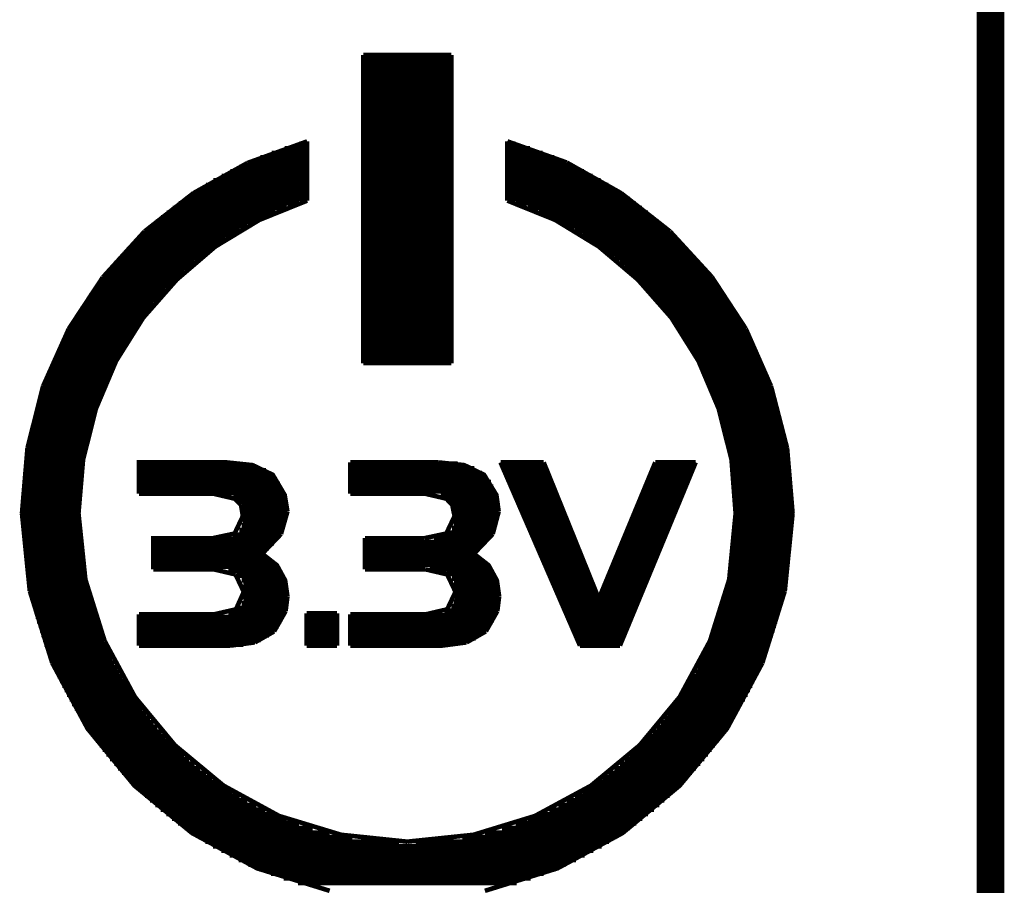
# Model space of a CAD drawing. Extents: x -1.3 to 24.2, y -3.9 to 39.2.
# Tile 18 of 31: x 18.8 to 24.2, y 19.4 to 24.1. Entities that reach past the tile are written whole.
import ezdxf

# ---------------------------------------------------------------- set-up
doc = ezdxf.new("R2010")
doc.units = 0
doc.layers.add('PIR_4_CLICK_V100_GKO', color=5, linetype='CONTINUOUS')
doc.layers.add('PIR_4_CLICK_V100_GTO', color=14, linetype='CONTINUOUS')

msp = doc.modelspace()

# ---------------------------------------------------------------- linework, layer by layer
at = {"layer": 'PIR_4_CLICK_V100_GKO', "const_width": 0.1524}
msp.add_lwpolyline([(24.13, -1.27), (24.13, 36.83)], dxfattribs=at)
at = {"layer": 'PIR_4_CLICK_V100_GTO', "const_width": 0.0254}
for points in [[(20.66036, 22.24024), (20.66036, 23.94458)], [(20.66036, 23.94458), (21.14804, 23.94458)], [(20.66036, 23.93442), (21.14804, 23.93442)], [(20.66036, 23.90902), (21.14804, 23.90902)], [(21.14804, 22.24024), (21.14804, 23.94458)], [(20.66036, 23.88362), (21.14804, 23.88362)], [(20.66036, 23.85822), (21.14804, 23.85822)], [(20.66036, 23.83282), (21.14804, 23.83282)], [(20.66036, 23.80742), (21.14804, 23.80742)], [(20.66036, 23.78202), (21.14804, 23.78202)], [(20.66036, 23.75662), (21.14804, 23.75662)], [(20.66036, 23.73122), (21.14804, 23.73122)], [(20.66036, 23.70582), (21.14804, 23.70582)], [(20.66036, 23.68042), (21.14804, 23.68042)], [(20.66036, 23.65502), (21.14804, 23.65502)], [(20.66036, 23.62962), (21.14804, 23.62962)], [(20.66036, 23.60422), (21.14804, 23.60422)], [(20.66036, 23.57882), (21.14804, 23.57882)], [(20.66036, 23.55342), (21.14804, 23.55342)], [(20.66036, 23.52802), (21.14804, 23.52802)], [(20.02028, 23.34768), (20.35048, 23.46706)], [(20.35048, 23.1394), (20.35048, 23.46706)], [(20.66036, 23.50262), (21.14804, 23.50262)], [(20.66036, 23.47722), (21.14804, 23.47722)], [(21.45792, 23.1394), (21.45792, 23.46706)], [(21.45792, 23.46706), (21.78558, 23.35022)], [(20.22602, 23.42896), (20.35048, 23.42896)], [(20.3073, 23.45436), (20.35048, 23.45436)], [(20.66036, 23.45182), (21.14804, 23.45182)], [(20.66036, 23.42642), (21.14804, 23.42642)], [(21.45792, 23.45436), (21.5011, 23.45436)], [(21.45792, 23.42896), (21.58238, 23.42896)], [(20.03044, 23.35276), (20.35048, 23.35276)], [(20.0914, 23.37816), (20.35048, 23.37816)], [(20.1549, 23.40356), (20.35048, 23.40356)], [(20.66036, 23.40102), (21.14804, 23.40102)], [(20.66036, 23.37562), (21.14804, 23.37562)], [(20.66036, 23.35022), (21.14804, 23.35022)], [(21.45792, 23.40356), (21.6535, 23.40356)], [(21.45792, 23.37816), (21.717, 23.37816)], [(21.45792, 23.35276), (21.77542, 23.35276)], [(21.78558, 23.35022), (22.08784, 23.18004)], [(19.72056, 23.18004), (20.02028, 23.34768)], [(19.9263, 23.30196), (20.35048, 23.30196)], [(19.9771, 23.32736), (20.35048, 23.32736)], [(20.66036, 23.32482), (21.14804, 23.32482)], [(20.66036, 23.29942), (21.14804, 23.29942)], [(21.45792, 23.32736), (21.8313, 23.32736)], [(21.45792, 23.30196), (21.8821, 23.30196)], [(19.83232, 23.25116), (20.35048, 23.25116)], [(19.87804, 23.27656), (20.35048, 23.27656)], [(20.66036, 23.27402), (21.14804, 23.27402)], [(20.66036, 23.24862), (21.14804, 23.24862)], [(21.45792, 23.27656), (21.93036, 23.27656)], [(21.45792, 23.25116), (21.97354, 23.25116)], [(19.75104, 23.20036), (20.35048, 23.20036)], [(19.79168, 23.22576), (20.35048, 23.22576)], [(20.66036, 23.22322), (21.14804, 23.22322)], [(20.66036, 23.19782), (21.14804, 23.19782)], [(21.45792, 23.22576), (22.01672, 23.22576)], [(21.45792, 23.20036), (22.05736, 23.20036)], [(19.08556, 21.40966), (19.11096, 21.70684), (19.18208, 21.98878), (19.29384, 22.25294), (19.4437, 22.4917), (19.62912, 22.70252), (19.84248, 22.8854), (20.08632, 23.03272), (20.35048, 23.1394)], [(19.45132, 22.96922), (19.72056, 23.18004)], [(19.67484, 23.14956), (20.35048, 23.14956)], [(19.71294, 23.17496), (20.35048, 23.17496)], [(20.66036, 23.17242), (21.14804, 23.17242)], [(20.66036, 23.14702), (21.14804, 23.14702)], [(21.45792, 23.17496), (22.09546, 23.17496)], [(21.45792, 23.14956), (22.13356, 23.14956)], [(21.45792, 23.1394), (21.72208, 23.03272), (21.96338, 22.8854), (22.17928, 22.70252), (22.3647, 22.4917), (22.51456, 22.25294), (22.62632, 21.98878), (22.69744, 21.70684), (22.7203, 21.40966)], [(22.08784, 23.18004), (22.35708, 22.96922)], [(19.60626, 23.09876), (20.23618, 23.09876)], [(19.63928, 23.12416), (20.30476, 23.12416)], [(20.66036, 23.12162), (21.14804, 23.12162)], [(20.66036, 23.09622), (21.14804, 23.09622)], [(21.50364, 23.12416), (22.16658, 23.12416)], [(21.57222, 23.09876), (22.20214, 23.09876)], [(19.54276, 23.04796), (20.11934, 23.04796)], [(19.57324, 23.07336), (20.17522, 23.07336)], [(20.66036, 23.07082), (21.14804, 23.07082)], [(20.66036, 23.04542), (21.14804, 23.04542)], [(21.63318, 23.07336), (22.23516, 23.07336)], [(21.68906, 23.04796), (22.26564, 23.04796)], [(19.22018, 22.71522), (19.45132, 22.96922)], [(19.4564, 22.97176), (19.9771, 22.97176)], [(19.48434, 22.99716), (20.02028, 22.99716)], [(19.51228, 23.02256), (20.06854, 23.02256)], [(20.66036, 23.02002), (21.14804, 23.02002)], [(20.66036, 22.99462), (21.14804, 22.99462)], [(20.66036, 22.96922), (21.14804, 22.96922)], [(21.73986, 23.02256), (22.29612, 23.02256)], [(21.78558, 22.99716), (22.32406, 22.99716)], [(21.8313, 22.97176), (22.352, 22.97176)], [(22.35708, 22.96922), (22.58822, 22.71776)], [(19.40306, 22.92096), (19.89582, 22.92096)], [(19.42846, 22.94636), (19.93646, 22.94636)], [(20.66036, 22.94382), (21.14804, 22.94382)], [(20.66036, 22.91842), (21.14804, 22.91842)], [(21.87194, 22.94636), (22.37994, 22.94636)], [(21.91004, 22.92096), (22.40534, 22.92096)], [(19.35226, 22.87016), (19.8247, 22.87016)], [(19.37766, 22.89556), (19.86026, 22.89556)], [(20.66036, 22.89302), (21.14804, 22.89302)], [(20.66036, 22.86762), (21.14804, 22.86762)], [(21.94814, 22.89556), (22.43074, 22.89556)], [(21.9837, 22.87016), (22.4536, 22.87016)], [(19.30654, 22.81936), (19.75866, 22.81936)], [(19.3294, 22.84476), (19.79168, 22.84476)], [(20.66036, 22.84222), (21.14804, 22.84222)], [(20.66036, 22.81682), (21.14804, 22.81682)], [(22.01672, 22.84476), (22.479, 22.84476)], [(22.04974, 22.81936), (22.50186, 22.81936)], [(19.26336, 22.76856), (19.70024, 22.76856)], [(19.28368, 22.79396), (19.72818, 22.79396)], [(20.66036, 22.79142), (21.14804, 22.79142)], [(20.66036, 22.76602), (21.14804, 22.76602)], [(22.08022, 22.79396), (22.52472, 22.79396)], [(22.10816, 22.76856), (22.54504, 22.76856)], [(19.03222, 22.43074), (19.22018, 22.71522)], [(19.22272, 22.71776), (19.64436, 22.71776)], [(19.24304, 22.74316), (19.66976, 22.74316)], [(20.66036, 22.74062), (21.14804, 22.74062)], [(20.66036, 22.71522), (21.14804, 22.71522)], [(22.1361, 22.74316), (22.56536, 22.74316)], [(22.16404, 22.71776), (22.58568, 22.71776)], [(22.58822, 22.71776), (22.77618, 22.43074)], [(19.18208, 22.66696), (19.59356, 22.66696)], [(19.2024, 22.69236), (19.61896, 22.69236)], [(20.66036, 22.68982), (21.14804, 22.68982)], [(20.66036, 22.66442), (21.14804, 22.66442)], [(22.18944, 22.69236), (22.606, 22.69236)], [(22.21484, 22.66696), (22.62378, 22.66696)], [(19.12874, 22.59076), (19.52498, 22.59076)], [(19.14652, 22.61616), (19.5453, 22.61616)], [(19.1643, 22.64156), (19.56816, 22.64156)], [(20.66036, 22.63902), (21.14804, 22.63902)], [(20.66036, 22.61362), (21.14804, 22.61362)], [(20.66036, 22.58822), (21.14804, 22.58822)], [(22.2377, 22.64156), (22.64156, 22.64156)], [(22.26056, 22.61616), (22.65934, 22.61616)], [(22.28342, 22.59076), (22.67712, 22.59076)], [(19.09572, 22.53996), (19.4818, 22.53996)], [(19.1135, 22.56536), (19.50212, 22.56536)], [(20.66036, 22.56282), (21.14804, 22.56282)], [(20.66036, 22.53742), (21.14804, 22.53742)], [(22.30628, 22.56536), (22.6949, 22.56536)], [(22.3266, 22.53996), (22.71014, 22.53996)], [(19.06524, 22.48916), (19.4437, 22.48916)], [(19.08048, 22.51456), (19.46148, 22.51456)], [(20.66036, 22.51202), (21.14804, 22.51202)], [(20.66036, 22.48662), (21.14804, 22.48662)], [(22.34692, 22.51456), (22.72538, 22.51456)], [(22.3647, 22.48916), (22.74062, 22.48916)], [(18.88998, 22.11324), (19.03222, 22.43074)], [(19.0373, 22.43836), (19.4056, 22.43836)], [(19.05, 22.46376), (19.42338, 22.46376)], [(20.66036, 22.46122), (21.14804, 22.46122)], [(20.66036, 22.43582), (21.14804, 22.43582)], [(22.38248, 22.46376), (22.75586, 22.46376)], [(22.40026, 22.43836), (22.7711, 22.43836)], [(22.77618, 22.43074), (22.91588, 22.11324)], [(19.00936, 22.38756), (19.37258, 22.38756)], [(19.02206, 22.41296), (19.39036, 22.41296)], [(20.66036, 22.41042), (21.14804, 22.41042)], [(20.66036, 22.38502), (21.14804, 22.38502)], [(22.41804, 22.41296), (22.7838, 22.41296)], [(22.43582, 22.38756), (22.79904, 22.38756)], [(18.98396, 22.33676), (19.3421, 22.33676)], [(18.99666, 22.36216), (19.35734, 22.36216)], [(20.66036, 22.35962), (21.14804, 22.35962)], [(20.66036, 22.33422), (21.14804, 22.33422)], [(22.45106, 22.36216), (22.81174, 22.36216)], [(22.4663, 22.33676), (22.82444, 22.33676)], [(18.9484, 22.26056), (19.29892, 22.26056)], [(18.9611, 22.28596), (19.31162, 22.28596)], [(18.97126, 22.31136), (19.32686, 22.31136)], [(20.66036, 22.30882), (21.14804, 22.30882)], [(20.66036, 22.28342), (21.14804, 22.28342)], [(22.48154, 22.31136), (22.8346, 22.31136)], [(22.49678, 22.28596), (22.8473, 22.28596)], [(22.50948, 22.26056), (22.85746, 22.26056)], [(18.92808, 22.20976), (19.27352, 22.20976)], [(18.93824, 22.23516), (19.28622, 22.23516)], [(20.66036, 22.25802), (21.14804, 22.25802)], [(20.66036, 22.24024), (21.14804, 22.24024)], [(22.52218, 22.23516), (22.87016, 22.23516)], [(22.53488, 22.20976), (22.88032, 22.20976)], [(18.90776, 22.15896), (19.24812, 22.15896)], [(18.91792, 22.18436), (19.26082, 22.18436)], [(22.54758, 22.18436), (22.89048, 22.18436)], [(22.56028, 22.15896), (22.90064, 22.15896)], [(18.80362, 21.77034), (18.88998, 22.11324)], [(18.88998, 22.10816), (19.22526, 22.10816)], [(18.8976, 22.13356), (19.23796, 22.13356)], [(22.57044, 22.13356), (22.90826, 22.13356)], [(22.5806, 22.10816), (22.91842, 22.10816)], [(22.91588, 22.11324), (23.00478, 21.77034)], [(18.8722, 22.05736), (19.20494, 22.05736)], [(18.87982, 22.08276), (19.2151, 22.08276)], [(22.5933, 22.08276), (22.92604, 22.08276)], [(22.60092, 22.05736), (22.9362, 22.05736)], [(18.85696, 22.00656), (19.18716, 22.00656)], [(18.86458, 22.03196), (19.19732, 22.03196)], [(22.61108, 22.03196), (22.94382, 22.03196)], [(22.62124, 22.00656), (22.95144, 22.00656)], [(18.84172, 21.95576), (19.16938, 21.95576)], [(18.84934, 21.98116), (19.17954, 21.98116)], [(22.62886, 21.98116), (22.95906, 21.98116)], [(22.63648, 21.95576), (22.96414, 21.95576)], [(18.82394, 21.87956), (19.14906, 21.87956)], [(18.82902, 21.90496), (19.15414, 21.90496)], [(18.83664, 21.93036), (19.16176, 21.93036)], [(22.6441, 21.93036), (22.97176, 21.93036)], [(22.65172, 21.90496), (22.97684, 21.90496)], [(22.65934, 21.87956), (22.98446, 21.87956)], [(18.81378, 21.82876), (19.13636, 21.82876)], [(18.81886, 21.85416), (19.14144, 21.85416)], [(22.66696, 21.85416), (22.98954, 21.85416)], [(22.67204, 21.82876), (22.99462, 21.82876)], [(18.77314, 21.40966), (18.80362, 21.77034)], [(18.80362, 21.77796), (19.12366, 21.77796)], [(18.8087, 21.80336), (19.12874, 21.80336)], [(22.67712, 21.80336), (22.9997, 21.80336)], [(22.68474, 21.77796), (23.00478, 21.77796)], [(23.00478, 21.77034), (23.03526, 21.40966)], [(18.796, 21.72716), (19.1135, 21.72716)], [(18.79854, 21.75256), (19.11858, 21.75256)], [(22.68982, 21.75256), (23.00732, 21.75256)], [(22.69236, 21.72716), (23.0124, 21.72716)], [(18.78838, 21.67636), (19.10588, 21.67636)], [(18.79092, 21.70176), (19.11096, 21.70176)], [(19.42084, 21.51888), (19.42084, 21.6916), (19.90344, 21.6916), (20.04822, 21.67636), (20.15998, 21.62302), (20.22602, 21.51126), (20.24126, 21.41982)], [(19.42084, 21.67382), (20.06092, 21.67382)], [(20.58924, 21.51888), (20.58924, 21.6916)], [(20.58924, 21.6916), (21.07438, 21.6916)], [(20.58924, 21.68398), (21.1836, 21.68398)], [(21.07438, 21.6916), (21.21916, 21.67636), (21.32838, 21.62302), (21.39696, 21.51126), (21.40966, 21.41982)], [(21.41982, 21.6916), (21.65858, 21.6916)], [(21.41982, 21.6916), (21.85924, 20.67814)], [(21.42744, 21.67382), (21.6662, 21.67382)], [(21.65858, 21.6916), (21.96338, 20.93722), (22.2758, 21.6916)], [(22.08022, 20.67814), (22.49932, 21.6916)], [(22.26818, 21.67382), (22.49424, 21.67382)], [(22.2758, 21.6916), (22.49932, 21.6916)], [(22.69744, 21.70176), (23.01494, 21.70176)], [(22.70252, 21.67636), (23.02002, 21.67636)], [(18.7833, 21.62556), (19.09826, 21.62556)], [(18.78584, 21.65096), (19.10334, 21.65096)], [(19.42084, 21.64842), (20.12188, 21.64842)], [(19.42084, 21.62302), (20.15998, 21.62302)], [(20.58924, 21.65858), (21.27504, 21.65858)], [(20.58924, 21.63318), (21.31822, 21.63318)], [(20.58924, 21.60778), (21.34616, 21.60778)], [(21.4376, 21.64842), (21.67636, 21.64842)], [(21.44776, 21.62302), (21.68652, 21.62302)], [(22.24532, 21.62302), (22.47138, 21.62302)], [(22.25802, 21.64842), (22.48154, 21.64842)], [(22.70506, 21.65096), (23.02256, 21.65096)], [(22.7076, 21.62556), (23.0251, 21.62556)], [(18.77822, 21.57476), (19.09318, 21.57476)], [(18.78076, 21.60016), (19.09572, 21.60016)], [(19.42084, 21.59762), (20.18284, 21.59762)], [(19.42084, 21.57222), (20.20062, 21.57222)], [(20.58924, 21.58238), (21.36648, 21.58238)], [(20.58924, 21.55698), (21.37918, 21.55698)], [(21.46046, 21.59762), (21.69668, 21.59762)], [(21.47062, 21.57222), (21.70684, 21.57222)], [(22.225, 21.57222), (22.45106, 21.57222)], [(22.23516, 21.59762), (22.46122, 21.59762)], [(22.71014, 21.60016), (23.02764, 21.60016)], [(22.71268, 21.57476), (23.03018, 21.57476)], [(18.77314, 21.49856), (19.0881, 21.49856)], [(18.77568, 21.54936), (19.09318, 21.54936)], [(18.77568, 21.52396), (19.09064, 21.52396)], [(19.42084, 21.54682), (20.21332, 21.54682)], [(19.42084, 21.52142), (20.22348, 21.52142)], [(19.42084, 21.51888), (19.82978, 21.51888)], [(19.82978, 21.51888), (19.94916, 21.49094)], [(20.58924, 21.53158), (21.38934, 21.53158)], [(20.58924, 21.51888), (21.00072, 21.51888)], [(21.00072, 21.51888), (21.1201, 21.49094)], [(21.08962, 21.50618), (21.39696, 21.50618)], [(21.48078, 21.54682), (21.717, 21.54682)], [(21.49348, 21.52142), (21.72716, 21.52142)], [(22.20468, 21.52142), (22.43074, 21.52142)], [(22.21484, 21.54682), (22.4409, 21.54682)], [(22.71522, 21.54936), (23.03018, 21.54936)], [(22.71776, 21.52396), (23.03272, 21.52396)], [(22.71776, 21.49856), (23.03272, 21.49856)], [(18.77314, 21.47316), (19.0881, 21.47316)], [(18.77314, 21.44776), (19.0881, 21.44776)], [(19.94154, 21.49602), (20.2311, 21.49602)], [(19.94916, 21.49094), (19.98472, 21.45538)], [(19.97456, 21.47062), (20.23618, 21.47062)], [(19.98472, 21.45538), (19.99488, 21.39442)], [(19.98726, 21.44522), (20.23872, 21.44522)], [(21.1201, 21.49094), (21.15312, 21.45538)], [(21.13534, 21.48078), (21.40458, 21.48078)], [(21.15312, 21.45538), (21.40712, 21.45538)], [(21.15312, 21.45538), (21.16582, 21.39442)], [(21.50364, 21.49602), (21.73732, 21.49602)], [(21.5138, 21.47062), (21.74748, 21.47062)], [(21.5265, 21.44522), (21.75764, 21.44522)], [(22.1742, 21.44522), (22.39772, 21.44522)], [(22.18436, 21.47062), (22.40788, 21.47062)], [(22.19452, 21.49602), (22.41804, 21.49602)], [(22.7203, 21.47316), (23.03526, 21.47316)], [(22.7203, 21.44776), (23.03526, 21.44776)], [(18.77314, 21.42236), (19.08556, 21.42236)], [(18.77314, 21.40966), (18.81632, 20.9804)], [(18.77314, 21.39696), (19.08556, 21.39696)], [(19.08556, 21.40966), (19.12366, 21.0439)], [(19.82978, 21.2725), (19.94916, 21.2979), (19.99488, 21.39442)], [(19.99488, 21.41982), (20.24126, 21.41982)], [(19.99488, 21.39442), (20.23872, 21.39442)], [(20.2057, 21.29536), (20.24126, 21.41982)], [(21.00072, 21.2725), (21.1201, 21.2979), (21.16582, 21.39442)], [(21.16328, 21.42998), (21.40966, 21.42998)], [(21.16582, 21.40458), (21.40966, 21.40458)], [(21.37664, 21.29536), (21.40966, 21.41982)], [(21.53666, 21.41982), (21.7678, 21.41982)], [(21.54682, 21.39442), (21.77796, 21.39442)], [(22.15134, 21.39442), (22.3774, 21.39442)], [(22.1615, 21.41982), (22.38756, 21.41982)], [(22.68474, 21.0439), (22.7203, 21.40966)], [(22.7203, 21.42236), (23.03526, 21.42236)], [(22.7203, 21.39696), (23.03526, 21.39696)], [(22.99208, 20.9804), (23.03526, 21.40966)], [(18.77314, 21.37156), (19.0881, 21.37156)], [(18.77314, 21.34616), (19.0881, 21.34616)], [(19.98726, 21.34362), (20.22856, 21.34362)], [(19.99488, 21.36902), (20.23618, 21.36902)], [(21.16074, 21.35378), (21.40204, 21.35378)], [(21.16582, 21.37918), (21.40712, 21.37918)], [(21.55952, 21.36902), (21.78812, 21.36902)], [(21.56968, 21.34362), (21.79828, 21.34362)], [(22.13102, 21.34362), (22.35708, 21.34362)], [(22.14118, 21.36902), (22.36724, 21.36902)], [(22.7203, 21.37156), (23.03526, 21.37156)], [(22.7203, 21.34616), (23.03526, 21.34616)], [(18.77314, 21.32076), (19.0881, 21.32076)], [(18.77568, 21.29536), (19.09064, 21.29536)], [(19.939, 21.29282), (20.20316, 21.29282)], [(19.97456, 21.31822), (20.2184, 21.31822)], [(20.10156, 21.18614), (20.2057, 21.29536)], [(21.12518, 21.30298), (21.37918, 21.30298)], [(21.15058, 21.32838), (21.39188, 21.32838)], [(21.2725, 21.18614), (21.37664, 21.29536)], [(21.57984, 21.31822), (21.80844, 21.31822)], [(21.59254, 21.29282), (21.8186, 21.29282)], [(22.1107, 21.29282), (22.33422, 21.29282)], [(22.12086, 21.31822), (22.34438, 21.31822)], [(22.71776, 21.32076), (23.03272, 21.32076)], [(22.71776, 21.29536), (23.03272, 21.29536)], [(18.77568, 21.26996), (19.09064, 21.26996)], [(18.77822, 21.24456), (19.09318, 21.24456)], [(19.49958, 21.09978), (19.49958, 21.2725), (19.82978, 21.2725)], [(19.49958, 21.26742), (20.18538, 21.26742)], [(19.49958, 21.24202), (20.16506, 21.24202)], [(20.67052, 21.09978), (20.67052, 21.2725)], [(20.67052, 21.2725), (21.00072, 21.2725)], [(20.67052, 21.25218), (21.34362, 21.25218)], [(20.67052, 21.22678), (21.31822, 21.22678)], [(21.05152, 21.27758), (21.36394, 21.27758)], [(21.6027, 21.26742), (21.82876, 21.26742)], [(21.61286, 21.24202), (21.83892, 21.24202)], [(22.09038, 21.24202), (22.3139, 21.24202)], [(22.10054, 21.26742), (22.32406, 21.26742)], [(22.71268, 21.24456), (23.03018, 21.24456)], [(22.71522, 21.26996), (23.03018, 21.26996)], [(18.78076, 21.21916), (19.09572, 21.21916)], [(18.7833, 21.19376), (19.09826, 21.19376)], [(19.49958, 21.21662), (20.13966, 21.21662)], [(19.49958, 21.19122), (20.10918, 21.19122)], [(20.10156, 21.18614), (20.18284, 21.12264), (20.22856, 21.03882), (20.24126, 20.94992)], [(20.67052, 21.20138), (21.29028, 21.20138)], [(20.67052, 21.17598), (21.28774, 21.17598)], [(21.2725, 21.18614), (21.35378, 21.12264), (21.3995, 21.03882), (21.4122, 20.94992)], [(21.62556, 21.21662), (21.85162, 21.21662)], [(21.63572, 21.19122), (21.86178, 21.19122)], [(22.06752, 21.19122), (22.29358, 21.19122)], [(22.07768, 21.21662), (22.30374, 21.21662)], [(22.7076, 21.19376), (23.0251, 21.19376)], [(22.71014, 21.21916), (23.02764, 21.21916)], [(18.78584, 21.16836), (19.10334, 21.16836)], [(18.78838, 21.14296), (19.10588, 21.14296)], [(18.79092, 21.11756), (19.11096, 21.11756)], [(19.49958, 21.16582), (20.13204, 21.16582)], [(19.49958, 21.14042), (20.16506, 21.14042)], [(20.67052, 21.15058), (21.3233, 21.15058)], [(20.67052, 21.12518), (21.35124, 21.12518)], [(21.64842, 21.16582), (21.87194, 21.16582)], [(21.65858, 21.14042), (21.8821, 21.14042)], [(22.0472, 21.14042), (22.27072, 21.14042)], [(22.05736, 21.16582), (22.28088, 21.16582)], [(22.69744, 21.11756), (23.01494, 21.11756)], [(22.70252, 21.14296), (23.02002, 21.14296)], [(22.70506, 21.16836), (23.02256, 21.16836)], [(18.796, 21.09216), (19.1135, 21.09216)], [(18.79854, 21.06676), (19.11858, 21.06676)], [(19.49958, 21.11502), (20.19046, 21.11502)], [(19.49958, 21.09978), (19.83486, 21.09978)], [(19.83486, 21.09978), (19.95424, 21.07184)], [(19.9136, 21.08962), (20.20824, 21.08962)], [(19.95424, 21.07184), (19.99996, 20.97532)], [(19.9644, 21.06422), (20.22094, 21.06422)], [(20.67052, 21.09978), (21.0058, 21.09978)], [(21.0058, 21.09978), (21.12518, 21.07184)], [(21.02866, 21.09978), (21.37156, 21.09978)], [(21.12264, 21.07438), (21.3868, 21.07438)], [(21.12518, 21.07184), (21.1709, 20.97532)], [(21.66874, 21.11502), (21.89226, 21.11502)], [(21.68144, 21.08962), (21.90242, 21.08962)], [(21.6916, 21.06422), (21.91258, 21.06422)], [(22.01672, 21.06422), (22.24024, 21.06422)], [(22.02688, 21.08962), (22.2504, 21.08962)], [(22.03704, 21.11502), (22.26056, 21.11502)], [(22.68982, 21.06676), (23.00732, 21.06676)], [(22.69236, 21.09216), (23.0124, 21.09216)], [(18.80362, 21.04136), (19.12366, 21.04136)], [(18.8087, 21.01596), (19.12874, 21.01596)], [(19.12366, 21.0439), (19.23034, 20.70354)], [(19.98726, 21.03882), (20.22856, 21.03882)], [(19.99742, 21.01342), (20.23618, 21.01342)], [(21.15058, 21.04898), (21.39696, 21.04898)], [(21.16328, 21.02358), (21.40458, 21.02358)], [(21.70176, 21.03882), (21.92274, 21.03882)], [(21.71446, 21.01342), (21.9329, 21.01342)], [(21.99386, 21.01342), (22.21738, 21.01342)], [(22.00656, 21.03882), (22.23008, 21.03882)], [(22.57806, 20.70354), (22.68474, 21.0439)], [(22.67712, 21.01596), (22.9997, 21.01596)], [(22.68474, 21.04136), (23.00478, 21.04136)], [(18.81378, 20.99056), (19.13636, 20.99056)], [(18.81632, 20.9804), (18.94078, 20.58162)], [(18.81886, 20.96516), (19.14144, 20.96516)], [(19.42084, 20.85086), (19.83486, 20.85086), (19.95678, 20.8788), (19.99996, 20.97532)], [(19.99996, 20.98802), (20.24126, 20.98802)], [(19.99996, 20.96262), (20.24126, 20.96262)], [(21.0058, 20.85086), (21.12518, 20.8788), (21.1709, 20.97532)], [(21.16836, 20.99818), (21.40966, 20.99818)], [(21.1709, 20.97278), (21.4122, 20.97278)], [(21.72462, 20.98802), (21.94306, 20.98802)], [(21.73478, 20.96262), (21.95322, 20.96262)], [(21.97354, 20.96262), (22.19706, 20.96262)], [(21.9837, 20.98802), (22.20722, 20.98802)], [(22.66696, 20.96516), (22.98954, 20.96516)], [(22.67204, 20.99056), (22.99462, 20.99056)], [(22.86762, 20.58162), (22.99208, 20.9804)], [(18.82394, 20.93976), (19.14906, 20.93976)], [(18.82902, 20.91436), (19.15414, 20.91436)], [(19.98726, 20.91182), (20.24126, 20.91182)], [(19.99742, 20.93722), (20.24126, 20.93722)], [(20.2311, 20.86864), (20.24126, 20.94992)], [(21.16074, 20.92198), (21.4122, 20.92198)], [(21.16836, 20.94738), (21.4122, 20.94738)], [(21.40204, 20.86864), (21.4122, 20.94992)], [(21.74748, 20.93722), (21.96338, 20.93722)], [(21.75764, 20.91182), (22.17674, 20.91182)], [(21.96338, 20.93722), (22.1869, 20.93722)], [(22.65172, 20.91436), (22.97684, 20.91436)], [(22.65934, 20.93976), (22.98446, 20.93976)], [(18.83664, 20.88896), (19.16176, 20.88896)], [(18.84172, 20.86356), (19.16938, 20.86356)], [(19.42084, 20.67814), (19.42084, 20.85086)], [(19.9136, 20.86102), (20.22856, 20.86102)], [(19.96694, 20.88642), (20.23618, 20.88642)], [(20.1676, 20.75688), (20.2311, 20.86864)], [(20.34794, 20.85594), (20.51558, 20.85594)], [(20.34794, 20.67814), (20.34794, 20.85594)], [(20.51558, 20.67814), (20.51558, 20.85594)], [(20.58924, 20.67814), (20.58924, 20.85086)], [(20.58924, 20.85086), (21.0058, 20.85086)], [(20.58924, 20.84578), (21.39442, 20.84578)], [(21.10994, 20.87118), (21.40204, 20.87118)], [(21.14804, 20.89658), (21.40712, 20.89658)], [(21.33854, 20.75688), (21.40204, 20.86864)], [(21.7678, 20.88642), (22.16658, 20.88642)], [(21.7805, 20.86102), (22.15388, 20.86102)], [(22.63648, 20.86356), (22.96414, 20.86356)], [(22.6441, 20.88896), (22.97176, 20.88896)], [(18.84934, 20.83816), (19.17954, 20.83816)], [(18.85696, 20.81276), (19.18716, 20.81276)], [(19.42084, 20.83562), (20.22094, 20.83562)], [(19.42084, 20.81022), (20.20824, 20.81022)], [(20.34794, 20.83562), (20.51558, 20.83562)], [(20.34794, 20.81022), (20.51558, 20.81022)], [(20.58924, 20.82038), (21.38426, 20.82038)], [(20.58924, 20.79498), (21.36902, 20.79498)], [(21.79066, 20.83562), (22.14372, 20.83562)], [(21.80082, 20.81022), (22.13356, 20.81022)], [(22.62124, 20.81276), (22.95144, 20.81276)], [(22.62886, 20.83816), (22.95906, 20.83816)], [(18.86458, 20.78736), (19.19732, 20.78736)], [(18.8722, 20.76196), (19.20494, 20.76196)], [(18.87982, 20.73656), (19.2151, 20.73656)], [(19.42084, 20.78482), (20.193, 20.78482)], [(19.42084, 20.75942), (20.17014, 20.75942)], [(20.06092, 20.69592), (20.1676, 20.75688)], [(20.34794, 20.78482), (20.51558, 20.78482)], [(20.34794, 20.75942), (20.51558, 20.75942)], [(20.58924, 20.76958), (21.3487, 20.76958)], [(20.58924, 20.74418), (21.32076, 20.74418)], [(21.23186, 20.69592), (21.33854, 20.75688)], [(21.81352, 20.78482), (22.1234, 20.78482)], [(21.82368, 20.75942), (22.11324, 20.75942)], [(22.5933, 20.73656), (22.92604, 20.73656)], [(22.60092, 20.76196), (22.9362, 20.76196)], [(22.61108, 20.78736), (22.94382, 20.78736)], [(18.88998, 20.71116), (19.22526, 20.71116)], [(18.8976, 20.68576), (19.23796, 20.68576)], [(19.23034, 20.70354), (19.39798, 20.39366)], [(19.42084, 20.73402), (20.13966, 20.73402)], [(19.42084, 20.70862), (20.09394, 20.70862)], [(19.42084, 20.68322), (19.99742, 20.68322)], [(19.9263, 20.67814), (20.06092, 20.69592)], [(20.34794, 20.73402), (20.51558, 20.73402)], [(20.34794, 20.70862), (20.51558, 20.70862)], [(20.34794, 20.68322), (20.51558, 20.68322)], [(20.58924, 20.71878), (21.28266, 20.71878)], [(20.58924, 20.69338), (21.21662, 20.69338)], [(21.09724, 20.67814), (21.23186, 20.69592)], [(21.83384, 20.73402), (22.10308, 20.73402)], [(21.84654, 20.70862), (22.09292, 20.70862)], [(21.8567, 20.68322), (22.08022, 20.68322)], [(22.41042, 20.39366), (22.57806, 20.70354)], [(22.57044, 20.68576), (22.90826, 20.68576)], [(22.5806, 20.71116), (22.91842, 20.71116)], [(18.90776, 20.66036), (19.24812, 20.66036)], [(18.91792, 20.63496), (19.26082, 20.63496)], [(19.42084, 20.67814), (19.9263, 20.67814)], [(20.34794, 20.67814), (20.51558, 20.67814)], [(20.58924, 20.67814), (21.09724, 20.67814)], [(21.85924, 20.67814), (22.08022, 20.67814)], [(22.54758, 20.63496), (22.89048, 20.63496)], [(22.56028, 20.66036), (22.90064, 20.66036)], [(18.92808, 20.60956), (19.27098, 20.60956)], [(18.93824, 20.58416), (19.28368, 20.58416)], [(18.94078, 20.58162), (19.13636, 20.2184), (19.39544, 19.90344), (19.71294, 19.64182), (20.07362, 19.44624), (20.47494, 19.32178)], [(21.33346, 19.32178), (21.73478, 19.44624), (22.09546, 19.64182), (22.41042, 19.90344), (22.67204, 20.2184), (22.86762, 20.58162)], [(22.52218, 20.58416), (22.87016, 20.58416)], [(22.53488, 20.60956), (22.88032, 20.60956)], [(18.9484, 20.55876), (19.29892, 20.55876)], [(18.9611, 20.53336), (19.31162, 20.53336)], [(22.49678, 20.53336), (22.8473, 20.53336)], [(22.50948, 20.55876), (22.86, 20.55876)], [(18.97126, 20.50796), (19.32686, 20.50796)], [(18.98396, 20.48256), (19.3421, 20.48256)], [(22.4663, 20.48256), (22.82444, 20.48256)], [(22.48154, 20.50796), (22.83714, 20.50796)], [(18.99666, 20.45716), (19.35734, 20.45716)], [(19.00936, 20.43176), (19.37258, 20.43176)], [(22.43582, 20.43176), (22.79904, 20.43176)], [(22.45106, 20.45716), (22.81174, 20.45716)], [(19.02206, 20.40636), (19.38782, 20.40636)], [(19.0373, 20.38096), (19.4056, 20.38096)], [(19.05, 20.35556), (19.42338, 20.35556)], [(19.39798, 20.39366), (19.61896, 20.12696)], [(22.18944, 20.12696), (22.41042, 20.39366)], [(22.38502, 20.35556), (22.75586, 20.35556)], [(22.4028, 20.38096), (22.7711, 20.38096)], [(22.41804, 20.40636), (22.78634, 20.40636)], [(19.06524, 20.33016), (19.44116, 20.33016)], [(19.08048, 20.30476), (19.46148, 20.30476)], [(22.34692, 20.30476), (22.72792, 20.30476)], [(22.3647, 20.33016), (22.74316, 20.33016)], [(19.09572, 20.27936), (19.4818, 20.27936)], [(19.1135, 20.25396), (19.50212, 20.25396)], [(22.30628, 20.25396), (22.6949, 20.25396)], [(22.3266, 20.27936), (22.71268, 20.27936)], [(19.12874, 20.22856), (19.52244, 20.22856)], [(19.14652, 20.20316), (19.5453, 20.20316)], [(22.2631, 20.20316), (22.66188, 20.20316)], [(22.28342, 20.22856), (22.67966, 20.22856)], [(19.1643, 20.17776), (19.56816, 20.17776)], [(19.18208, 20.15236), (19.59356, 20.15236)], [(22.21484, 20.15236), (22.62632, 20.15236)], [(22.2377, 20.17776), (22.6441, 20.17776)], [(19.2024, 20.12696), (19.61642, 20.12696)], [(19.22018, 20.10156), (19.64436, 20.10156)], [(19.61896, 20.12696), (19.8882, 19.90344)], [(21.9202, 19.90344), (22.18944, 20.12696)], [(22.16404, 20.10156), (22.58822, 20.10156)], [(22.18944, 20.12696), (22.606, 20.12696)], [(19.2405, 20.07616), (19.66976, 20.07616)], [(19.26082, 20.05076), (19.6977, 20.05076)], [(22.10816, 20.05076), (22.54758, 20.05076)], [(22.1361, 20.07616), (22.5679, 20.07616)], [(19.28368, 20.02536), (19.72818, 20.02536)], [(19.304, 19.99996), (19.75866, 19.99996)], [(19.32686, 19.97456), (19.79168, 19.97456)], [(22.01672, 19.97456), (22.479, 19.97456)], [(22.04974, 19.99996), (22.50186, 19.99996)], [(22.08022, 20.02536), (22.52472, 20.02536)], [(19.35226, 19.94916), (19.8247, 19.94916)], [(19.37512, 19.92376), (19.86026, 19.92376)], [(21.94814, 19.92376), (22.43328, 19.92376)], [(21.9837, 19.94916), (22.45614, 19.94916)], [(19.40052, 19.89836), (19.89582, 19.89836)], [(19.42592, 19.87296), (19.93646, 19.87296)], [(19.8882, 19.90344), (20.19554, 19.7358)], [(21.61032, 19.7358), (21.9202, 19.90344)], [(21.87194, 19.87296), (22.37994, 19.87296)], [(21.91258, 19.89836), (22.40788, 19.89836)], [(19.45386, 19.84756), (19.9771, 19.84756)], [(19.4818, 19.82216), (20.02028, 19.82216)], [(21.78558, 19.82216), (22.3266, 19.82216)], [(21.8313, 19.84756), (22.35454, 19.84756)], [(19.50974, 19.79676), (20.06854, 19.79676)], [(19.54022, 19.77136), (20.11934, 19.77136)], [(21.68906, 19.77136), (22.26818, 19.77136)], [(21.73986, 19.79676), (22.29866, 19.79676)], [(19.5707, 19.74596), (20.17522, 19.74596)], [(19.60372, 19.72056), (20.23618, 19.72056)], [(20.19554, 19.7358), (20.53844, 19.63166)], [(21.26996, 19.63166), (21.61032, 19.7358)], [(21.57222, 19.72056), (22.20468, 19.72056)], [(21.63318, 19.74596), (22.23516, 19.74596)], [(19.63674, 19.69516), (20.30476, 19.69516)], [(19.6723, 19.66976), (20.38096, 19.66976)], [(21.42744, 19.66976), (22.1361, 19.66976)], [(21.50364, 19.69516), (22.17166, 19.69516)], [(19.70786, 19.64436), (20.47494, 19.64436)], [(19.7485, 19.61896), (20.5994, 19.61896)], [(19.7866, 19.59356), (20.85848, 19.59356)], [(20.53844, 19.63166), (20.9042, 19.59356)], [(20.9042, 19.59356), (21.26996, 19.63166)], [(20.94992, 19.59356), (22.01926, 19.59356)], [(21.209, 19.61896), (22.0599, 19.61896)], [(21.33346, 19.64436), (22.098, 19.64436)], [(19.82978, 19.56816), (21.97862, 19.56816)], [(19.8755, 19.54276), (21.9329, 19.54276)], [(19.92122, 19.51736), (21.88464, 19.51736)], [(19.97202, 19.49196), (21.83638, 19.49196)], [(20.02536, 19.46656), (21.7805, 19.46656)], [(20.08632, 19.44116), (21.72208, 19.44116)], [(20.14982, 19.41576), (21.65858, 19.41576)], [(20.22094, 19.39036), (21.58746, 19.39036)], [(20.29968, 19.36496), (21.50872, 19.36496)]]:
    msp.add_lwpolyline(points, dxfattribs=at)

doc.saveas('drawing.dxf')
